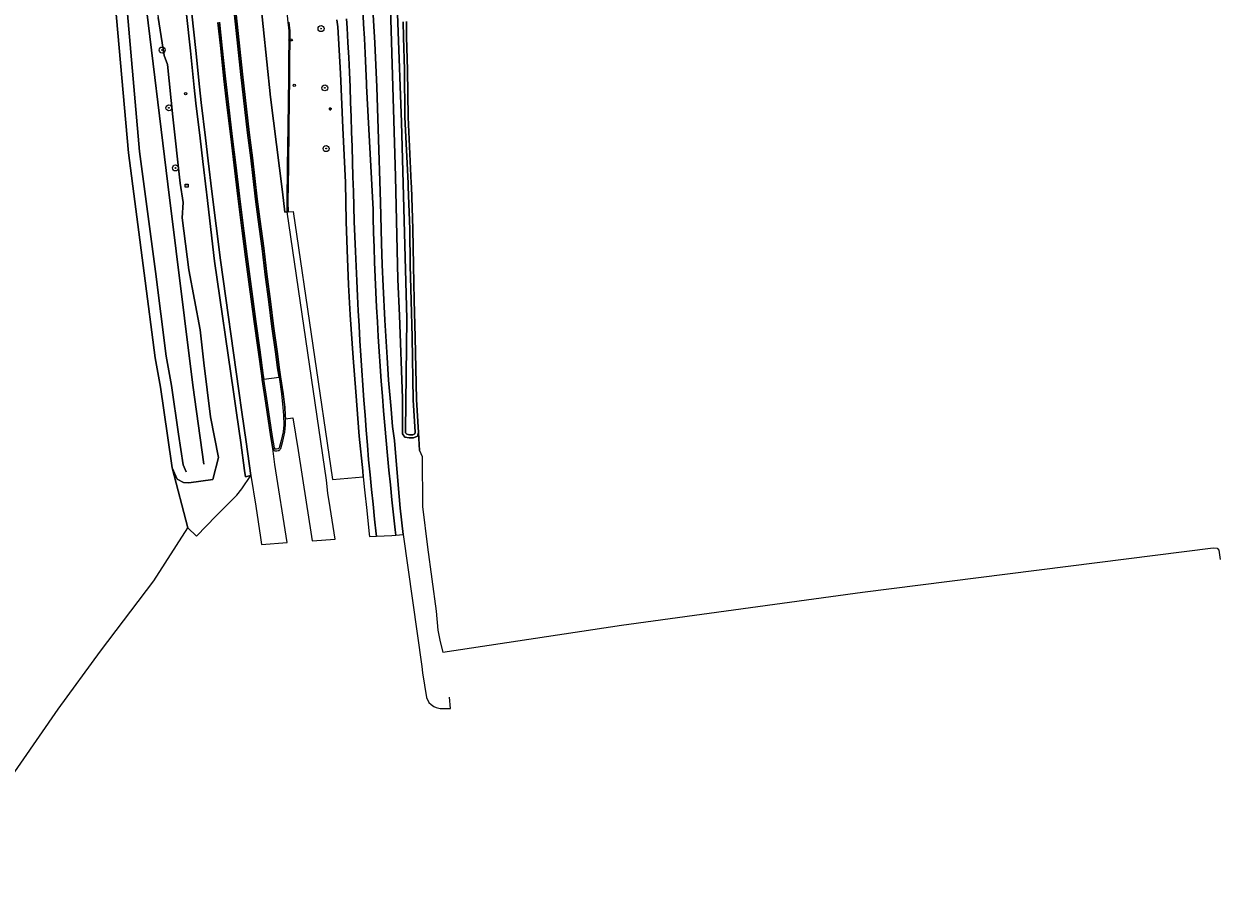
# Model space of a CAD drawing. Header units: metres. Extents: x 152610 to 160096, y 456114 to 462495.
# Tile 178 of 256: x 155710 to 155870, y 460051 to 460168. Entities that reach past the tile are written whole.
import ezdxf
from ezdxf.enums import TextEntityAlignment as Align

# ---------------------------------------------------------------- set-up
doc = ezdxf.new("R2010")
doc.units = ezdxf.units.M
doc.header["$LTSCALE"] = 0.5
doc.layers.get('0').update_dxf_attribs({"linetype": 'CONTINUOUS'})
for name, color, linetype, lineweight in [('B-PV-GR-BOOM-S', 251, 'CONTINUOUS', 25), ('B-PV-GR-GRAS-GV', 251, 'CONTINUOUS', 13), ('B-PV-GR-GROENVOORZIENING-GV', 251, 'CONTINUOUS', 18), ('B-PV-IE-MEUBILAIR-S', 251, 'CONTINUOUS', 25), ('B-PV-IE-MEUBILAIR_WEGMEUBILAIR-GV', 251, 'CONTINUOUS', 18), ('B-PV-OG-TERREIN_OEVER-GV', 251, 'CONTINUOUS', 18), ('B-PV-OG-WATER-GV', 251, 'CONTINUOUS', 18), ('B-PV-OG-WATER_SLOOT-GV', 251, 'CONTINUOUS', 18), ('B-PV-VH-GESLOTENVERHARDING-GV', 251, 'CONTINUOUS', 18), ('B-PV-VH-GESLOTENVERHARDING_ASFALT-GV', 251, 'CONTINUOUS', 18), ('B-PV-VH-GESLOTENVERHARDING_BETON-GV', 251, 'CONTINUOUS', 18), ('B-PV-VH-HALFVERHARDING_GRASBETONSTEEN-GV', 251, 'CONTINUOUS', 18), ('B-PV-VH-OPENVERHARDING_BETONSTRAATSTEEN-GV', 251, 'CONTINUOUS', 18), ('B-WE-GR-GRAS-GV', 252, 'CONTINUOUS', 13)]:
    doc.layers.add(name, color=color, linetype=linetype, lineweight=lineweight)
doc.styles.add('NLCS-ISO', font='NLCS-ISO.ttf')

# ---------------------------------------------------------------- blocks, each defined once
blk = doc.blocks.new('SIE-MEUBILAIR_KAST_TEL-SO')
for points in [[(-1, 1), (1, 1), (1, 0.84), (-1, 0.84)], [(-1, 0.76), (1, 0.76), (1, -1), (-1, -1)]]:
    blk.add_lwpolyline(points, close=True)
at = {"style": 'NLCS-ISO'}
blk.add_text('tl', height=0.75, dxfattribs=at).set_placement((0, 0), align=Align.MIDDLE_CENTER)
blk = doc.blocks.new('SIE-MEUBILAIR_PAAL-SO')
blk.add_circle((0, 0), 0.75)
blk = doc.blocks.new('SIE-MEUBILAIR_PAAL_LICHTMAST-SO')
for points in [[(-0.62, 0), (-1, 0)], [(-0.71, 0.71), (-0.44, 0.44)], [(0, 1), (0, 0.62)], [(0.44, 0.44), (0.71, 0.71)], [(1, 0), (0.62, 0)], [(-0.71, -0.71), (-0.44, -0.44)], [(0, -0.62), (0, -1)], [(0.44, -0.44), (0.71, -0.71)]]:
    blk.add_lwpolyline(points)
blk.add_circle((0, 0), 0.5)
blk = doc.blocks.new('SIE-MEUBILAIR_PUT_KOLK-SO')
blk.add_ellipse((0, 0), major_axis=(1.25, 0), ratio=0.54)
at = {"style": 'NLCS-ISO'}
blk.add_text('klk', height=0.75, dxfattribs=at).set_placement((0.03, 0), align=Align.MIDDLE_CENTER)
blk = doc.blocks.new('SGR-BOOM_GBKN-SO')
at = {"linetype": 'ByBlock', "lineweight": 18}
h = blk.add_hatch(color=0, dxfattribs=at)
h.dxf.hatch_style = 1
edge = h.paths.add_edge_path()
edge.add_arc((0, 0), 0.25, 0, 360)
at = {"color": 0, "linetype": 'ByBlock', "lineweight": 18}
for radius in [2, 0.25]:
    blk.add_circle((0, 0), radius, dxfattribs=at)
at = {"color": 0, "linetype": 'ByBlock', "lineweight": 18, "style": 'NLCS-ISO'}
blk.add_attdef('SOORT', (2.5, 0), '', height=1.5, dxfattribs=at)

msp = doc.modelspace()

# ---------------------------------------------------------------- linework, layer by layer
at = {"layer": 'B-PV-GR-GRAS-GV', "flags": 128}
for points in [[(155697.055, 460050.844), (155714.585, 460076.12), (155720.241, 460083.868), (155727.388, 460093.284), (155731.944, 460100.363), (155729.828, 460108.368), (155729.189, 460112.684), (155728.247, 460119.154), (155727.54, 460123.103), (155726.094, 460134.433), (155723.974, 460150.497), (155722.042, 460172.613), (155721.86, 460177.503), (155721.676, 460184.082), (155721.564, 460186.189), (155721.937, 460187.155), (155722.615, 460187.922), (155723.669, 460188.17), (155723.537, 460189.607), (155709.506, 460191.201)], [(155761.139, 460168.054), (155761.171, 460166.003), (155761.309, 460161.596), (155761.378, 460155.275), (155761.799, 460146.465), (155761.811, 460145.954), (155762.006, 460140.324), (155762.094, 460135.441), (155762.194, 460130.782), (155762.332, 460125.862), (155762.476, 460117.504), (155762.744, 460113.105), (155762.881, 460110.71), (155763.273, 460109.916), (155763.314, 460103.217), (155763.974, 460097.78), (155765.131, 460089.232), (155765.373, 460086.686), (155765.67, 460085.097), (155766.024, 460083.724), (155789.918, 460087.362), (155822.119, 460091.734), (155869.044, 460097.684), (155869.543, 460097.616), (155869.772, 460097.35), (155869.947, 460096.129)]]:
    msp.add_lwpolyline(points, dxfattribs=at)
at = {"layer": 'B-PV-GR-GROENVOORZIENING-GV', "flags": 128}
for points in [[(155762.881, 460110.71), (155762.744, 460113.105), (155762.617, 460112.613), (155762.087, 460112.392), (155761.507, 460112.373), (155760.952, 460112.493), (155760.611, 460112.919), (155760.617, 460117.717), (155760.241, 460128.764), (155760.022, 460133.562), (155759.704, 460147.353), (155758.97, 460171.393), (155758.252, 460186.82), (155758.337, 460188.973), (155758.781, 460190.798), (155757.872, 460211.462)], [(155725.565, 460186.728), (155727.938, 460168.584), (155728.771, 460163.512), (155729.187, 460162.296), (155729.907, 460155.304), (155730.902, 460146.44), (155731.318, 460143.848), (155731.158, 460141.816), (155732.038, 460134.844), (155733.561, 460126.832), (155734.057, 460122.416), (155734.939, 460115.22), (155736.045, 460109.751), (155735.282, 460106.804), (155732.035, 460106.371), (155731.345, 460106.409), (155730.49, 460106.866), (155729.828, 460108.368)], [(155736.165, 460167.964), (155736.532, 460164.499), (155736.97, 460160.42), (155737.369, 460156.96), (155737.867, 460152.695), (155738.327, 460148.861), (155738.839, 460144.717), (155739.421, 460140.089), (155739.848, 460136.643), (155740.397, 460132.63), (155741.02, 460127.96), (155741.546, 460124.173), (155742.007, 460120.717), (155742.08, 460120.228), (155744.113, 460120.527), (155743.931, 460121.755), (155743.673, 460123.574), (155743.175, 460127.299), (155742.745, 460130.581), (155742.269, 460134.231), (155741.852, 460137.708), (155741.342, 460141.596), (155740.99, 460144.302), (155740.342, 460149.828), (155739.918, 460153.2), (155739.019, 460161.001), (155738.29, 460167.69), (155737.631, 460173.917)], [(155756.59, 460171.213), (155756.936, 460165.225), (155757.191, 460159.28), (155757.368, 460153.709), (155757.667, 460143.916), (155757.83, 460138.446), (155757.923, 460135.547), (155758.055, 460132.696), (155758.279, 460128.145), (155758.569, 460123.139), (155758.758, 460120.121), (155759.1, 460116.218), (155759.283, 460113.924), (155759.549, 460112.036), (155760.033, 460106.108), (155760.33, 460103.005), (155760.721, 460099.444), (155763.199, 460081.817), (155763.322, 460080.971), (155763.822, 460077.659), (155764.163, 460077.014), (155764.461, 460076.724), (155764.807, 460076.474), (155765.133, 460076.343), (155765.68, 460076.184), (155767.062, 460076.195), (155766.898, 460077.699)], [(155729.828, 460108.368), (155731.944, 460100.363), (155733.081, 460099.25), (155735.693, 460101.943), (155738.462, 460104.724), (155739.154, 460105.587), (155740.351, 460107.347), (155739.651, 460107.166), (155739.505, 460108.039), (155739.029, 460111.775), (155738.448, 460115.72), (155738.022, 460118.534), (155735.508, 460136.025), (155734.48, 460144.883), (155734.426, 460145.257), (155733.909, 460149.329), (155733.552, 460152.446), (155732.982, 460157.155), (155732.787, 460159.26), (155732.28, 460164.13), (155731.723, 460168.995)], [(155745.433, 460167.972), (155745.556, 460166.821), (155745.513, 460161.684), (155745.522, 460160.586), (155745.42, 460154.042), (155745.368, 460148.641), (155745.313, 460143.94), (155745.325, 460142.604), (155746.017, 460142.654), (155751.256, 460106.801), (155755.383, 460107.189), (155755.317, 460107.996), (155754.842, 460112.608), (155754.381, 460118.545), (155754.049, 460123.09), (155753.642, 460128.855), (155753.396, 460132.864), (155753.214, 460137.515), (155753.096, 460141.33), (155753.01, 460146.539), (155752.652, 460153.841), (155752.358, 460161.13), (155751.961, 460167.354), (155751.868, 460168.311)]]:
    msp.add_lwpolyline(points, dxfattribs=at)
at = {"layer": 'B-PV-IE-MEUBILAIR_WEGMEUBILAIR-GV', "flags": 128}
for points in [[(155735.952, 460167.942), (155736.32, 460164.477), (155736.757, 460160.397), (155737.157, 460156.935), (155737.655, 460152.669), (155738.115, 460148.836), (155738.627, 460144.691), (155739.208, 460140.063), (155739.636, 460136.615), (155740.185, 460132.601), (155740.809, 460127.931), (155741.335, 460124.144), (155741.795, 460120.688), (155741.868, 460120.196), (155742.339, 460117.045), (155743, 460112.524), (155743.284, 460110.982), (155743.408, 460110.765), (155743.464, 460110.71), (155743.548, 460110.667), (155743.639, 460110.654), (155743.805, 460110.654), (155744.001, 460110.684), (155744.14, 460110.72), (155744.226, 460110.786), (155744.27, 460110.859), (155744.337, 460110.969), (155744.627, 460111.962), (155744.882, 460113.161), (155744.982, 460114.133), (155744.966, 460114.93), (155744.957, 460115.406), (155744.872, 460116.483), (155744.67, 460118.297), (155744.335, 460120.56), (155744.153, 460121.788), (155743.895, 460123.605), (155743.398, 460127.328), (155742.967, 460130.61), (155742.492, 460134.259), (155742.075, 460137.736), (155741.564, 460141.625), (155741.213, 460144.329), (155740.565, 460149.855), (155740.14, 460153.227), (155739.242, 460161.026), (155738.513, 460167.714), (155737.855, 460173.94)], [(155737.631, 460173.917), (155738.29, 460167.69), (155739.019, 460161.001), (155739.918, 460153.2), (155740.342, 460149.828), (155740.99, 460144.302), (155741.342, 460141.596), (155741.852, 460137.708), (155742.269, 460134.231), (155742.745, 460130.581), (155743.175, 460127.299), (155743.673, 460123.574), (155743.931, 460121.755), (155744.113, 460120.527), (155744.44, 460118.267), (155744.64, 460116.461), (155744.724, 460115.394), (155744.749, 460114.142), (155744.652, 460113.197), (155744.401, 460112.019), (155744.122, 460111.064), (155744.071, 460110.98), (155744.049, 460110.943), (155744.036, 460110.933), (155743.954, 460110.912), (155743.788, 460110.887), (155743.656, 460110.887), (155743.618, 460110.892), (155743.601, 460110.901), (155743.595, 460110.908), (155743.506, 460111.063), (155743.229, 460112.562), (155742.569, 460117.079), (155742.08, 460120.228), (155742.007, 460120.717), (155741.546, 460124.173), (155741.02, 460127.96), (155740.397, 460132.63), (155739.848, 460136.643), (155739.421, 460140.089), (155738.839, 460144.717), (155738.327, 460148.861), (155737.867, 460152.695), (155737.369, 460156.96), (155736.97, 460160.42), (155736.532, 460164.499), (155736.165, 460167.964)], [(155745.332, 460167.966), (155745.454, 460166.816), (155745.412, 460161.684), (155745.421, 460160.586), (155745.319, 460154.043), (155745.267, 460148.642), (155745.212, 460143.94), (155745.224, 460142.598), (155745.325, 460142.604), (155745.313, 460143.94), (155745.368, 460148.641), (155745.42, 460154.042), (155745.522, 460160.586), (155745.513, 460161.684), (155745.556, 460166.821), (155745.433, 460167.972)]]:
    msp.add_lwpolyline(points, dxfattribs=at)
at = {"layer": 'B-PV-OG-TERREIN_OEVER-GV', "flags": 128}
for points in [[(155731.708, 460107.847), (155731.292, 460108.791), (155730.683, 460112.903), (155729.737, 460119.395), (155729.033, 460123.332), (155727.592, 460134.627), (155725.476, 460150.661), (155723.549, 460172.707), (155723.369, 460177.552), (155723.185, 460184.143), (155723.106, 460185.627)], [(155724.642, 460185.944), (155726.164, 460171.567), (155729.254, 460146.32), (155732.58, 460119.415), (155734.041, 460108.865)], [(155760.718, 460168.039), (155760.749, 460165.993), (155760.888, 460161.587), (155760.957, 460155.263), (155761.378, 460146.45), (155761.39, 460145.942), (155761.585, 460140.313), (155761.673, 460135.432), (155761.773, 460130.771), (155761.911, 460125.853), (155762.055, 460117.488), (155762.32, 460113.146), (155762.262, 460112.921), (155761.996, 460112.81), (155761.546, 460112.796), (155761.187, 460112.873), (155761.033, 460113.066), (155761.033, 460113.386), (155761.192, 460128.31), (155760.497, 460154.593), (155759.495, 460181.212)], [(155722.042, 460172.613), (155723.974, 460150.497), (155726.094, 460134.433), (155727.54, 460123.103), (155728.247, 460119.154), (155729.189, 460112.684), (155729.828, 460108.368), (155730.49, 460106.866), (155731.345, 460106.409), (155732.035, 460106.371), (155735.282, 460106.804), (155736.045, 460109.751), (155734.939, 460115.22), (155734.057, 460122.416), (155733.561, 460126.832), (155732.038, 460134.844), (155731.158, 460141.816), (155731.318, 460143.848), (155730.902, 460146.44), (155729.907, 460155.304), (155729.187, 460162.296), (155728.771, 460163.512), (155727.938, 460168.584)], [(155758.97, 460171.393), (155759.704, 460147.353), (155760.022, 460133.562), (155760.241, 460128.764), (155760.617, 460117.717), (155760.611, 460112.919), (155760.952, 460112.493), (155761.507, 460112.373), (155762.087, 460112.392), (155762.617, 460112.613), (155762.744, 460113.105), (155762.476, 460117.504), (155762.332, 460125.862), (155762.194, 460130.782), (155762.094, 460135.441), (155762.006, 460140.324), (155761.811, 460145.954), (155761.799, 460146.465), (155761.378, 460155.275), (155761.309, 460161.596), (155761.171, 460166.003), (155761.139, 460168.054)]]:
    msp.add_lwpolyline(points, dxfattribs=at)
at = {"layer": 'B-PV-OG-WATER-GV', "flags": 128}
msp.add_lwpolyline([(155759.495, 460181.212), (155760.497, 460154.593), (155761.192, 460128.31), (155761.033, 460113.386), (155761.033, 460113.066), (155761.187, 460112.873), (155761.546, 460112.796), (155761.996, 460112.81), (155762.262, 460112.921), (155762.32, 460113.146), (155762.055, 460117.488), (155761.911, 460125.853), (155761.773, 460130.771), (155761.673, 460135.432), (155761.585, 460140.313), (155761.39, 460145.942), (155761.378, 460146.45), (155760.957, 460155.263), (155760.888, 460161.587), (155760.749, 460165.993), (155760.718, 460168.039)], dxfattribs=at)
at = {"layer": 'B-PV-OG-WATER_SLOOT-GV', "flags": 128}
for points in [[(155723.106, 460185.627), (155723.185, 460184.143), (155723.369, 460177.552), (155723.549, 460172.707), (155725.476, 460150.661), (155727.592, 460134.627), (155729.033, 460123.332), (155729.737, 460119.395), (155730.683, 460112.903), (155731.292, 460108.791), (155731.708, 460107.847)], [(155734.041, 460108.865), (155732.58, 460119.415), (155729.254, 460146.32), (155726.164, 460171.567), (155724.642, 460185.944)]]:
    msp.add_lwpolyline(points, dxfattribs=at)
at = {"layer": 'B-PV-VH-GESLOTENVERHARDING-GV', "flags": 128}
msp.add_lwpolyline([(155732.439, 460169.072), (155732.995, 460164.208), (155733.504, 460159.33), (155733.698, 460157.232), (155734.267, 460152.53), (155734.623, 460149.415), (155735.14, 460145.354), (155736.301, 460136.13), (155738.728, 460118.681), (155739.16, 460115.826), (155739.742, 460111.873), (155740.351, 460107.347), (155741.033, 460103.27), (155741.655, 460099.047), (155741.787, 460098.146), (155745.189, 460098.385), (155743.571, 460108.846), (155743.269, 460110.977), (155743.284, 460110.982), (155743, 460112.524), (155742.339, 460117.045), (155741.868, 460120.196), (155741.795, 460120.688), (155741.335, 460124.144), (155740.809, 460127.931), (155740.185, 460132.601), (155739.636, 460136.615), (155739.208, 460140.063), (155738.627, 460144.691), (155738.115, 460148.836), (155737.655, 460152.669), (155737.157, 460156.935), (155736.757, 460160.397), (155736.32, 460164.477), (155735.952, 460167.942)], dxfattribs=at)
at = {"layer": 'B-PV-VH-GESLOTENVERHARDING_ASFALT-GV', "flags": 128}
for points in [[(155737.855, 460173.94), (155738.513, 460167.714), (155739.242, 460161.026), (155740.14, 460153.227), (155740.565, 460149.855), (155741.213, 460144.329), (155741.564, 460141.625), (155742.075, 460137.736), (155742.492, 460134.259), (155742.967, 460130.61), (155743.398, 460127.328), (155743.895, 460123.605), (155744.153, 460121.788), (155744.335, 460120.56), (155744.67, 460118.297), (155744.872, 460116.483), (155744.957, 460115.406), (155744.966, 460114.93), (155745.958, 460115.069), (155746.69, 460110.695), (155747.741, 460103.791), (155748.355, 460099.797), (155748.543, 460098.62), (155751.601, 460098.834), (155750.95, 460103.088), (155750.658, 460104.981), (155750.458, 460106.726), (155745.224, 460142.598), (155744.888, 460142.584), (155744.594, 460145.277), (155742.997, 460157.935), (155740.051, 460186.332)], [(155755.315, 460169.741), (155755.427, 460167.742), (155755.536, 460165.783), (155755.633, 460163.811), (155755.739, 460161.789), (155755.817, 460159.794), (155755.834, 460159.447), (155756.685, 460142.938), (155756.716, 460141.843), (155756.769, 460139.845), (155756.824, 460137.86), (155756.888, 460135.87), (155756.97, 460133.9), (155757.065, 460131.89), (155757.159, 460129.881), (155757.268, 460127.914), (155757.388, 460125.922), (155757.512, 460123.957), (155757.638, 460121.961), (155757.777, 460119.978), (155757.932, 460117.983), (155758.089, 460116.014), (155758.266, 460114.027), (155758.444, 460112.032), (155758.623, 460110.034), (155758.815, 460108.05), (155759.007, 460106.087), (155759.209, 460104.096), (155759.422, 460102.09), (155759.645, 460100.105), (155759.732, 460099.383), (155760.721, 460099.444), (155760.33, 460103.005), (155760.033, 460106.108), (155759.549, 460112.036), (155759.283, 460113.924), (155759.1, 460116.218), (155758.758, 460120.121), (155758.569, 460123.139), (155758.279, 460128.145), (155758.055, 460132.696), (155757.923, 460135.547), (155757.83, 460138.446), (155757.667, 460143.916), (155757.368, 460153.709), (155757.191, 460159.28), (155756.936, 460165.225), (155756.59, 460171.213)], [(155753.134, 460168.422), (155753.208, 460167.232), (155753.321, 460165.239), (155753.432, 460163.234), (155753.527, 460161.279), (155753.618, 460159.272), (155753.686, 460157.278), (155753.754, 460155.285), (155753.826, 460153.313), (155753.879, 460151.326), (155753.939, 460149.308), (155753.992, 460147.307), (155754.058, 460145.328), (155754.116, 460143.343), (155754.18, 460141.323), (155754.244, 460139.317), (155754.323, 460137.319), (155754.413, 460135.328), (155754.501, 460133.369), (155754.6, 460131.352), (155754.703, 460129.364), (155754.814, 460127.363), (155754.938, 460125.366), (155755.054, 460123.381), (155755.181, 460121.399), (155755.321, 460119.414), (155755.474, 460117.42), (155755.617, 460115.426), (155755.772, 460113.42), (155755.932, 460111.426), (155756.099, 460109.463), (155756.284, 460107.466), (155756.48, 460105.485), (155756.682, 460103.528), (155756.903, 460101.536), (155757.127, 460099.565), (155757.165, 460099.237), (155759.181, 460099.349), (155759.732, 460099.383), (155759.645, 460100.105), (155759.422, 460102.09), (155759.209, 460104.096), (155759.007, 460106.087), (155758.815, 460108.05), (155758.623, 460110.034), (155758.444, 460112.032), (155758.266, 460114.027), (155758.089, 460116.014), (155757.932, 460117.983), (155757.777, 460119.978), (155757.638, 460121.961), (155757.512, 460123.957), (155757.388, 460125.922), (155757.268, 460127.914), (155757.159, 460129.881), (155757.065, 460131.89), (155756.97, 460133.9), (155756.888, 460135.87), (155756.824, 460137.86), (155756.769, 460139.845), (155756.716, 460141.843), (155756.685, 460142.938), (155755.834, 460159.447), (155755.817, 460159.794), (155755.739, 460161.789), (155755.633, 460163.811), (155755.536, 460165.783), (155755.427, 460167.742), (155755.315, 460169.741)], [(155751.868, 460168.311), (155751.961, 460167.354), (155752.358, 460161.13), (155752.652, 460153.841), (155753.01, 460146.539), (155753.096, 460141.33), (155753.214, 460137.515), (155753.396, 460132.864), (155753.642, 460128.855), (155754.049, 460123.09), (155754.381, 460118.545), (155754.842, 460112.608), (155755.317, 460107.996), (155755.383, 460107.189), (155755.563, 460105.451), (155755.854, 460102.693), (155756.178, 460099.498), (155756.202, 460099.184), (155757.165, 460099.237), (155757.127, 460099.565), (155756.903, 460101.536), (155756.682, 460103.528), (155756.48, 460105.485), (155756.284, 460107.466), (155756.099, 460109.463), (155755.932, 460111.426), (155755.772, 460113.42), (155755.617, 460115.426), (155755.474, 460117.42), (155755.321, 460119.414), (155755.181, 460121.399), (155755.054, 460123.381), (155754.938, 460125.366), (155754.814, 460127.363), (155754.703, 460129.364), (155754.6, 460131.352), (155754.501, 460133.369), (155754.413, 460135.328), (155754.323, 460137.319), (155754.244, 460139.317), (155754.18, 460141.323), (155754.116, 460143.343), (155754.058, 460145.328), (155753.992, 460147.307), (155753.939, 460149.308), (155753.879, 460151.326), (155753.826, 460153.313), (155753.754, 460155.285), (155753.686, 460157.278), (155753.618, 460159.272), (155753.527, 460161.279), (155753.432, 460163.234), (155753.321, 460165.239), (155753.208, 460167.232), (155753.134, 460168.422)]]:
    msp.add_lwpolyline(points, dxfattribs=at)
at = {"layer": 'B-PV-VH-GESLOTENVERHARDING_BETON-GV', "flags": 128}
for points in [[(155735.952, 460167.942), (155736.32, 460164.477), (155736.757, 460160.397), (155737.157, 460156.935), (155737.655, 460152.669), (155738.115, 460148.836), (155738.627, 460144.691), (155739.208, 460140.063), (155739.636, 460136.615), (155740.185, 460132.601), (155740.809, 460127.931), (155741.335, 460124.144), (155741.795, 460120.688), (155741.868, 460120.196), (155742.339, 460117.045), (155743, 460112.524), (155743.284, 460110.982), (155743.408, 460110.765), (155743.464, 460110.71), (155743.548, 460110.667), (155743.639, 460110.654), (155743.805, 460110.654), (155744.001, 460110.684), (155744.14, 460110.72), (155744.226, 460110.786), (155744.27, 460110.859), (155744.337, 460110.969), (155744.627, 460111.962), (155744.882, 460113.161), (155744.982, 460114.133), (155744.966, 460114.93), (155744.957, 460115.406), (155744.872, 460116.483), (155744.67, 460118.297), (155744.335, 460120.56), (155744.153, 460121.788), (155743.895, 460123.605), (155743.398, 460127.328), (155742.967, 460130.61), (155742.492, 460134.259), (155742.075, 460137.736), (155741.564, 460141.625), (155741.213, 460144.329), (155740.565, 460149.855), (155740.14, 460153.227), (155739.242, 460161.026), (155738.513, 460167.714), (155737.855, 460173.94)], [(155737.631, 460173.917), (155738.29, 460167.69), (155739.019, 460161.001), (155739.918, 460153.2), (155740.342, 460149.828), (155740.99, 460144.302), (155741.342, 460141.596), (155741.852, 460137.708), (155742.269, 460134.231), (155742.745, 460130.581), (155743.175, 460127.299), (155743.673, 460123.574), (155743.931, 460121.755), (155744.113, 460120.527), (155744.44, 460118.267), (155744.64, 460116.461), (155744.724, 460115.394), (155744.749, 460114.142), (155744.652, 460113.197), (155744.401, 460112.019), (155744.122, 460111.064), (155744.071, 460110.98), (155744.049, 460110.943), (155744.036, 460110.933), (155743.954, 460110.912), (155743.788, 460110.887), (155743.656, 460110.887), (155743.618, 460110.892), (155743.601, 460110.901), (155743.595, 460110.908), (155743.506, 460111.063), (155743.229, 460112.562), (155742.569, 460117.079), (155742.08, 460120.228), (155742.007, 460120.717), (155741.546, 460124.173), (155741.02, 460127.96), (155740.397, 460132.63), (155739.848, 460136.643), (155739.421, 460140.089), (155738.839, 460144.717), (155738.327, 460148.861), (155737.867, 460152.695), (155737.369, 460156.96), (155736.97, 460160.42), (155736.532, 460164.499), (155736.165, 460167.964)], [(155745.332, 460167.966), (155745.454, 460166.816), (155745.412, 460161.684), (155745.421, 460160.586), (155745.319, 460154.043), (155745.267, 460148.642), (155745.212, 460143.94), (155745.224, 460142.598), (155745.325, 460142.604), (155745.313, 460143.94), (155745.368, 460148.641), (155745.42, 460154.042), (155745.522, 460160.586), (155745.513, 460161.684), (155745.556, 460166.821), (155745.433, 460167.972)]]:
    msp.add_lwpolyline(points, dxfattribs=at)
at = {"layer": 'B-PV-VH-HALFVERHARDING_GRASBETONSTEEN-GV', "flags": 128}
msp.add_lwpolyline([(155731.723, 460168.995), (155732.28, 460164.13), (155732.787, 460159.26), (155732.982, 460157.155), (155733.552, 460152.446), (155733.909, 460149.329), (155734.426, 460145.257), (155734.48, 460144.883), (155735.508, 460136.025), (155738.022, 460118.534), (155738.448, 460115.72), (155739.029, 460111.775), (155739.505, 460108.039), (155739.651, 460107.166), (155740.351, 460107.347), (155739.742, 460111.873), (155739.16, 460115.826), (155738.728, 460118.681), (155736.301, 460136.13), (155735.14, 460145.354), (155734.623, 460149.415), (155734.267, 460152.53), (155733.698, 460157.232), (155733.504, 460159.33), (155732.995, 460164.208), (155732.439, 460169.072)], dxfattribs=at)
at = {"layer": 'B-PV-VH-OPENVERHARDING_BETONSTRAATSTEEN-GV', "flags": 128}
msp.add_lwpolyline([(155738.557, 460205.422), (155738.323, 460205.413), (155739.9, 460187.795), (155740.051, 460186.332), (155742.997, 460157.935), (155744.594, 460145.277), (155744.888, 460142.584), (155745.224, 460142.598), (155745.212, 460143.94), (155745.267, 460148.642), (155745.319, 460154.043), (155745.421, 460160.586), (155745.412, 460161.684), (155745.454, 460166.816), (155745.332, 460167.966), (155744.655, 460174.328), (155744.075, 460180.006), (155743.985, 460180.888), (155743.969, 460181.134), (155743.51, 460183.252), (155742.786, 460186.332), (155741.753, 460191.346), (155740.236, 460198.094)], close=True, dxfattribs=at)
at = {"layer": 'B-WE-GR-GRAS-GV', "flags": 128}
msp.add_lwpolyline([(155761.139, 460168.054), (155761.171, 460166.003), (155761.309, 460161.596), (155761.378, 460155.275), (155761.799, 460146.465), (155761.811, 460145.954), (155762.006, 460140.324), (155762.094, 460135.441), (155762.194, 460130.782), (155762.332, 460125.862), (155762.476, 460117.504), (155762.744, 460113.105)], dxfattribs=at)

# ---------------------------------------------------------------- block references
at = {"layer": 'B-PV-GR-BOOM-S', "xscale": 0.2, "yscale": 0.2, "zscale": 0.2}
for p in [(155749.73, 460167.116), (155728.489, 460164.253), (155750.241, 460159.188), (155729.388, 460156.522), (155750.412, 460151.073), (155730.271, 460148.479)]:
    msp.add_blockref('SGR-BOOM_GBKN-SO', p, dxfattribs=at)
at = {"layer": 'B-PV-IE-MEUBILAIR-S', "xscale": 0.2, "yscale": 0.2, "zscale": 0.2}
for name, p in [('SIE-MEUBILAIR_PUT_KOLK-SO', (155745.661, 460165.597)), ('SIE-MEUBILAIR_PAAL-SO', (155731.62, 460158.415)), ('SIE-MEUBILAIR_PAAL-SO', (155746.15, 460159.542)), ('SIE-MEUBILAIR_PAAL_LICHTMAST-SO', (155750.957, 460156.388)), ('SIE-MEUBILAIR_KAST_TEL-SO', (155731.774, 460146.104))]:
    msp.add_blockref(name, p, dxfattribs=at)

doc.saveas('drawing.dxf')
